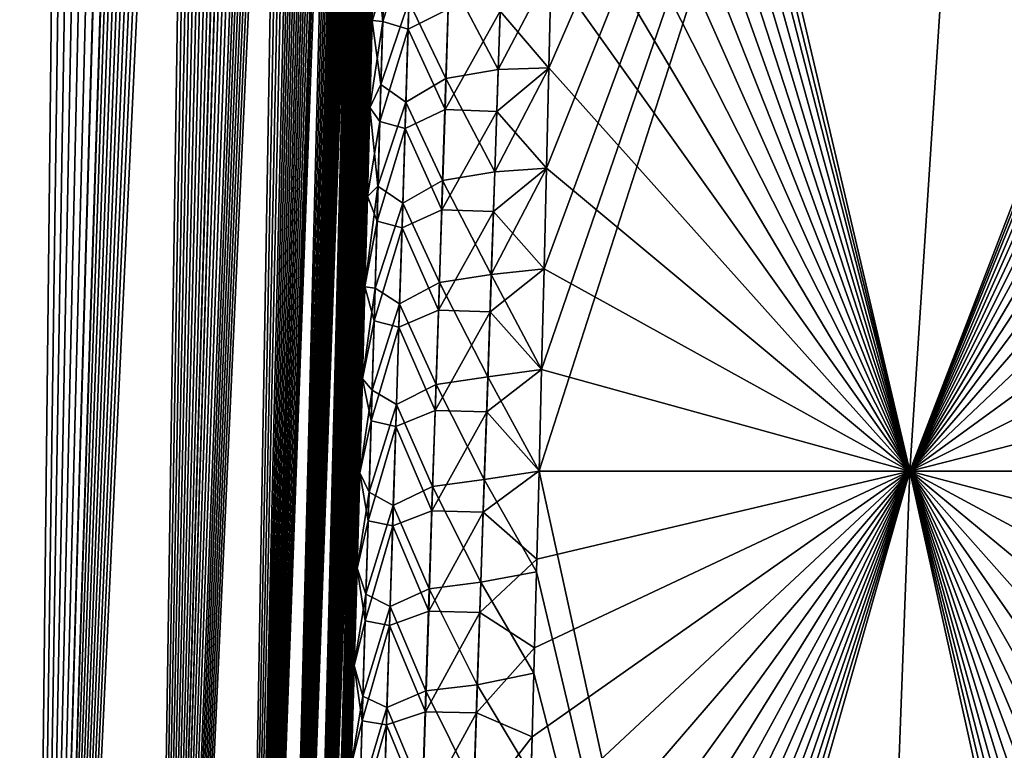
# Model space of a CAD drawing. Header units: metres. Extents: x -109 to 109, y -108 to 40.
# Tile 146 of 230: x 60.03 to 64.73, y -94.98 to -91.49. Entities that reach past the tile are written whole.
import ezdxf

# ---------------------------------------------------------------- set-up
doc = ezdxf.new("R2010")
doc.units = ezdxf.units.M
doc.layers.add('solid_K_24_42_17_000C74_XXXX', color=7, linetype='CONTINUOUS')

msp = doc.modelspace()

# ---------------------------------------------------------------- linework, layer by layer
at = {"layer": 'solid_K_24_42_17_000C74_XXXX'}
for points in [[(58.552349, -102.814323, -9.416268), (60.067219, -68.182434, -9.584431), (60.159668, -68.198059, -9.749405)], [(58.552349, -102.814323, -9.416268), (59.972939, -68.183395, -9.421414), (60.067219, -68.182434, -9.584431)], [(59.370968, -102.814362, 10.834067), (60.071815, -68.182907, 9.592518), (59.977303, -68.182953, 9.428843)], [(59.370968, -102.814362, 10.834067), (60.164543, -68.199303, 9.758244), (60.071815, -68.182907, 9.592518)], [(58.552349, -102.814323, -9.416268), (60.159668, -68.198059, -9.749405), (60.251144, -68.230705, -9.917995)], [(58.552349, -102.814323, -9.416268), (60.251144, -68.230705, -9.917995), (60.342232, -68.281586, -10.091574)], [(59.370968, -102.814362, 10.834067), (60.256203, -68.233002, 9.927474), (60.164543, -68.199303, 9.758244)], [(59.370968, -102.814362, 10.834067), (60.347668, -68.285316, 10.102127), (60.256203, -68.233002, 9.927474)], [(59.370846, -102.814377, -10.833833), (58.552349, -102.814323, -9.416268), (60.342232, -68.281586, -10.091574)], [(59.370846, -102.814377, -10.833833), (60.342232, -68.281586, -10.091574), (60.43362, -68.352768, -10.271947)], [(59.370968, -102.814362, 10.834067), (60.439571, -68.358177, 10.283924), (60.347668, -68.285316, 10.102127)], [(59.370846, -102.814377, -10.833833), (60.43362, -68.352768, -10.271947), (60.52602, -68.447075, -10.461211)], [(59.370968, -102.814362, 10.834067), (60.063206, -102.673813, 12.322021), (60.439571, -68.358177, 10.283924)], [(60.063206, -102.673813, 12.322021), (60.532379, -68.454361, 10.4745), (60.439571, -68.358177, 10.283924)], [(59.370846, -102.814377, -10.833833), (60.52602, -68.447075, -10.461211), (60.619923, -68.568077, -10.661335)], [(60.063206, -102.673813, 12.322021), (60.626514, -68.577591, 10.675697), (60.532379, -68.454361, 10.4745)], [(59.370846, -102.814377, -10.833833), (60.619923, -68.568077, -10.661335), (60.715496, -68.720192, -10.873936)], [(60.063206, -102.673813, 12.322021), (60.722336, -68.732353, 10.889529), (60.626514, -68.577591, 10.675697)], [(59.370846, -102.814377, -10.833833), (60.715496, -68.720192, -10.873936), (60.812881, -68.908989, -11.100912)], [(60.063206, -102.673813, 12.322021), (60.819626, -68.923363, 11.11704), (60.722336, -68.732353, 10.889529)], [(59.370846, -102.814377, -10.833833), (60.812881, -68.908989, -11.100912), (60.911579, -69.139877, -11.342996)], [(60.063206, -102.673813, 12.322021), (60.917809, -69.15596, 11.358719), (60.819626, -68.923363, 11.11704)], [(59.370846, -102.814377, -10.833833), (60.911579, -69.139877, -11.342996), (61.01049, -69.417603, -11.599579)], [(60.063206, -102.673813, 12.322021), (61.016094, -69.434822, 11.614571), (60.917809, -69.15596, 11.358719)], [(60.063168, -102.673828, -12.321931), (59.370846, -102.814377, -10.833833), (61.01049, -69.417603, -11.599579)], [(60.063168, -102.673828, -12.321931), (61.01049, -69.417603, -11.599579), (61.108562, -69.746445, -11.870049)], [(60.063206, -102.673813, 12.322021), (61.11356, -69.764816, 11.884315), (61.016094, -69.434822, 11.614571)], [(60.063168, -102.673828, -12.321931), (61.108562, -69.746445, -11.870049), (61.15699, -69.931534, -12.010394)], [(60.063206, -102.673813, 12.322021), (60.625034, -102.389511, 13.877009), (61.11356, -69.764816, 11.884315)], [(60.625034, -102.389511, 13.877009), (61.161701, -69.950478, 12.024308), (61.11356, -69.764816, 11.884315)], [(60.063168, -102.673828, -12.321931), (61.15699, -69.931534, -12.010394), (61.204868, -70.131424, -12.154116)], [(60.625034, -102.389511, 13.877009), (61.209286, -70.150772, 12.167647), (61.161701, -69.950478, 12.024308)], [(60.063168, -102.673828, -12.321931), (61.204868, -70.131424, -12.154116), (61.252106, -70.346443, -12.301223)], [(60.625034, -102.389511, 13.877009), (61.256233, -70.366104, 12.314347), (61.209286, -70.150772, 12.167647)], [(60.063168, -102.673828, -12.321931), (61.252106, -70.346443, -12.301223), (61.298561, -70.57798, -12.451684)], [(60.625034, -102.389511, 13.877009), (61.302391, -70.5979, 12.46435), (61.256233, -70.366104, 12.314347)], [(60.063168, -102.673828, -12.321931), (61.298561, -70.57798, -12.451684), (61.344177, -70.825798, -12.605518)], [(60.625034, -102.389511, 13.877009), (61.347698, -70.84594, 12.617682), (61.302391, -70.5979, 12.46435)], [(60.063168, -102.673828, -12.321931), (61.344177, -70.825798, -12.605518), (61.388775, -71.091774, -12.762641)], [(60.625034, -102.389511, 13.877009), (61.39201, -71.112053, 12.774317), (61.347698, -70.84594, 12.617682)], [(60.063168, -102.673828, -12.321931), (61.388775, -71.091774, -12.762641), (61.432301, -71.375572, -12.92307)], [(60.625034, -102.389511, 13.877009), (61.435265, -71.395927, 12.934278), (61.39201, -71.112053, 12.774317)], [(60.063168, -102.673828, -12.321931), (61.432301, -71.375572, -12.92307), (61.474602, -71.679001, -13.086765)], [(60.625034, -102.389511, 13.877009), (61.477303, -71.699364, 13.097501), (61.435265, -71.395927, 12.934278)], [(60.063168, -102.673828, -12.321931), (61.474602, -71.679001, -13.086765), (61.515587, -72.002335, -13.253727)], [(60.625034, -102.389511, 13.877009), (61.518032, -72.022636, 13.263982), (61.477303, -71.699364, 13.097501)], [(60.625038, -102.389511, -13.877025), (60.063168, -102.673828, -12.321931), (61.515587, -72.002335, -13.253727)], [(60.625038, -102.389511, -13.877025), (61.515587, -72.002335, -13.253727), (61.555141, -72.346611, -13.423926)], [(60.625034, -102.389511, 13.877009), (61.557343, -72.366783, 13.433693), (61.518032, -72.022636, 13.263982)], [(60.625034, -102.389511, 13.877009), (61.050121, -101.955246, 15.495239), (61.557343, -72.366783, 13.433693)], [(60.625038, -102.389511, -13.877025), (61.555141, -72.346611, -13.423926), (61.593124, -72.713303, -13.597329)], [(61.050121, -101.955246, 15.495239), (61.595089, -72.733284, 13.606592), (61.557343, -72.366783, 13.433693)], [(60.625038, -102.389511, -13.877025), (61.593124, -72.713303, -13.597329), (61.629459, -73.102402, -13.773929)], [(61.050121, -101.955246, 15.495239), (61.631199, -73.122139, 13.782681), (61.595089, -72.733284, 13.606592)], [(60.625038, -102.389511, -13.877025), (61.629459, -73.102402, -13.773929), (61.663963, -73.516418, -13.953616)], [(61.050121, -101.955246, 15.495239), (61.665485, -73.535843, 13.961864), (61.631199, -73.122139, 13.782681)], [(60.625038, -102.389511, -13.877025), (61.663963, -73.516418, -13.953616), (61.696583, -73.954849, -14.136418)], [(61.050121, -101.955246, 15.495239), (61.697906, -73.973892, 14.144168), (61.665485, -73.535843, 13.961864)], [(60.625038, -102.389511, -13.877025), (61.696583, -73.954849, -14.136418), (61.717175, -74.262131, -14.259933)], [(61.050121, -101.955246, 15.495239), (61.718376, -74.280899, 14.267354), (61.697906, -73.973892, 14.144168)], [(60.625038, -102.389511, -13.877025), (61.717175, -74.262131, -14.259933), (61.736809, -74.581848, -14.384746)], [(61.050121, -101.955246, 15.495239), (61.737888, -74.600311, 14.391843), (61.718376, -74.280899, 14.267354)], [(60.625038, -102.389511, -13.877025), (61.736809, -74.581848, -14.384746), (61.755482, -74.913429, -14.510886)], [(61.050121, -101.955246, 15.495239), (61.756451, -74.931557, 14.517666), (61.737888, -74.600311, 14.391843)], [(60.625038, -102.389511, -13.877025), (61.755482, -74.913429, -14.510886), (61.773121, -75.25808, -14.638268)], [(61.050121, -101.955246, 15.495239), (61.773983, -75.275841, 14.644732), (61.756451, -74.931557, 14.517666)], [(60.625038, -102.389511, -13.877025), (61.773121, -75.25808, -14.638268), (61.78965, -75.616852, -14.766814)], [(61.050121, -101.955246, 15.495239), (61.790413, -75.634239, 14.772964), (61.773983, -75.275841, 14.644732)], [(60.625038, -102.389511, -13.877025), (61.78965, -75.616852, -14.766814), (61.805103, -75.988815, -14.896604)], [(61.050121, -101.955246, 15.495239), (61.805771, -76.005798, 14.902443), (61.790413, -75.634239, 14.772964)], [(60.625038, -102.389511, -13.877025), (61.805103, -75.988815, -14.896604), (61.81942, -76.374786, -15.027553)], [(61.050121, -101.955246, 15.495239), (61.819996, -76.391335, 15.033083), (61.805771, -76.005798, 14.902443)], [(61.050129, -101.955231, -15.495274), (60.625038, -102.389511, -13.877025), (61.81942, -76.374786, -15.027553)], [(61.050121, -101.955246, 15.495239), (61.832996, -76.792313, 15.164742), (61.819996, -76.391335, 15.033083)], [(61.050129, -101.955231, -15.495274), (61.81942, -76.374786, -15.027553), (61.832504, -76.776215, -15.159517)], [(61.050121, -101.955246, 15.495239), (61.208847, -101.679115, 16.326649), (61.832996, -76.792313, 15.164742)], [(61.050129, -101.955231, -15.495274), (61.832504, -76.776215, -15.159517), (61.844349, -77.193031, -15.292517)], [(61.208847, -101.679115, 16.326649), (61.844765, -77.208664, 15.297441), (61.832996, -76.792313, 15.164742)], [(61.050129, -101.955231, -15.495274), (61.844349, -77.193031, -15.292517), (61.854961, -77.624847, -15.426579)], [(61.208847, -101.679115, 16.326649), (61.855301, -77.639984, 15.431206), (61.844765, -77.208664, 15.297441)], [(61.050129, -101.955231, -15.495274), (61.854961, -77.624847, -15.426579), (61.864231, -78.073326, -15.561494)], [(61.208847, -101.679115, 16.326649), (61.864506, -78.087952, 15.565828), (61.855301, -77.639984, 15.431206)], [(61.050129, -101.955231, -15.495274), (61.864231, -78.073326, -15.561494), (61.872089, -78.539665, -15.697119)], [(61.208847, -101.679115, 16.326649), (61.872307, -78.553757, 15.701166), (61.864506, -78.087952, 15.565828)], [(61.050129, -101.955231, -15.495274), (61.872089, -78.539665, -15.697119), (61.877106, -78.900215, -15.799428)], [(61.208847, -101.679115, 16.326649), (61.877277, -78.913895, 15.803265), (61.872307, -78.553757, 15.701166)], [(61.050129, -101.955231, -15.495274), (61.877106, -78.900215, -15.799428), (61.881329, -79.270599, -15.902151)], [(61.208847, -101.679115, 16.326649), (61.881462, -79.283852, 15.90578), (61.877277, -78.913895, 15.803265)], [(61.208851, -101.6791, -16.326679), (61.050129, -101.955231, -15.495274), (61.881329, -79.270599, -15.902151)], [(61.208847, -101.679115, 16.326649), (61.884808, -79.664459, 16.008581), (61.881462, -79.283852, 15.90578)], [(61.208851, -101.6791, -16.326679), (61.881329, -79.270599, -15.902151), (61.884708, -79.651634, -16.005157)], [(61.208851, -101.6791, -16.326679), (61.884708, -79.651634, -16.005157), (61.887203, -80.044159, -16.108318)], [(61.208847, -101.679115, 16.326649), (61.330082, -101.361794, 17.171984), (61.884808, -79.664459, 16.008581)], [(61.330082, -101.361794, 17.171984), (61.887268, -80.056541, 16.11154), (61.884808, -79.664459, 16.008581)], [(61.208851, -101.6791, -16.326679), (61.887203, -80.044159, -16.108318), (61.888851, -80.447456, -16.21176)], [(61.330082, -101.361794, 17.171984), (61.888885, -80.459389, 16.214785), (61.887268, -80.056541, 16.11154)], [(61.208851, -101.6791, -16.326679), (61.888851, -80.447456, -16.21176), (61.889664, -80.86129, -16.315506)], [(61.330082, -101.361794, 17.171984), (61.889675, -80.872765, 16.31834), (61.888885, -80.459389, 16.214785)], [(61.208851, -101.6791, -16.326679), (61.889664, -80.86129, -16.315506), (61.889587, -81.286659, -16.419374)], [(61.330082, -101.361794, 17.171984), (61.889572, -81.297661, 16.42202), (61.889675, -80.872765, 16.31834)], [(61.208851, -101.6791, -16.326679), (61.889587, -81.286659, -16.419374), (61.888565, -81.724556, -16.523176)], [(61.330082, -101.361794, 17.171984), (61.888531, -81.735085, 16.525639), (61.889572, -81.297661, 16.42202)], [(61.208851, -101.6791, -16.326679), (61.888565, -81.724556, -16.523176), (61.887043, -82.084412, -16.606073)], [(61.330082, -101.361794, 17.171984), (61.88652, -82.185608, 16.629091), (61.888531, -81.735085, 16.525639)], [(61.208851, -101.6791, -16.326679), (61.887043, -82.084412, -16.606073), (61.884956, -82.451782, -16.689047)], [(61.330082, -101.361794, 17.171984), (61.883629, -82.647858, 16.732662), (61.88652, -82.185608, 16.629091)], [(61.208851, -101.6791, -16.326679), (61.884956, -82.451782, -16.689047), (61.88229, -82.826828, -16.772051)], [(61.330082, -101.361794, 17.171984), (61.879814, -83.122559, 16.836176), (61.883629, -82.647858, 16.732662)], [(61.208851, -101.6791, -16.326679), (61.88229, -82.826828, -16.772051), (61.879017, -83.210144, -16.854942)], [(61.330082, -101.361794, 17.171984), (61.875015, -83.610886, 16.939362), (61.879814, -83.122559, 16.836176)], [(61.330086, -101.361786, -17.17201), (61.208851, -101.6791, -16.326679), (61.879017, -83.210144, -16.854942)], [(61.330086, -101.361786, -17.17201), (61.879017, -83.210144, -16.854942), (61.875107, -83.602341, -16.937588)], [(61.330082, -101.361794, 17.171984), (61.412476, -101.001648, 18.030436), (61.875015, -83.610886, 16.939362)], [(61.330086, -101.361786, -17.17201), (61.875107, -83.602341, -16.937588), (61.870529, -84.004021, -17.019846)], [(61.412476, -101.001648, 18.030436), (61.870434, -84.012154, 17.021494), (61.875015, -83.610886, 16.939362)], [(61.330086, -101.361786, -17.17201), (61.870529, -84.004021, -17.019846), (61.865292, -84.41526, -17.101702)], [(61.412476, -101.001648, 18.030436), (61.865189, -84.422981, 17.103226), (61.870434, -84.012154, 17.021494)], [(61.330086, -101.361786, -17.17201), (61.865292, -84.41526, -17.101702), (61.859463, -84.834854, -17.183445)], [(61.412476, -101.001648, 18.030436), (61.859356, -84.842163, 17.184851), (61.865189, -84.422981, 17.103226)], [(61.330086, -101.361786, -17.17201), (61.859463, -84.834854, -17.183445), (61.853016, -85.26339, -17.264923)], [(61.412476, -101.001648, 18.030436), (61.852909, -85.270287, 17.266212), (61.859356, -84.842163, 17.184851)], [(61.330086, -101.361786, -17.17201), (61.853016, -85.26339, -17.264923), (61.845917, -85.70163, -17.345942)], [(61.412476, -101.001648, 18.030436), (61.845806, -85.708115, 17.347118), (61.852909, -85.270287, 17.266212)], [(61.330086, -101.361786, -17.17201), (61.845917, -85.70163, -17.345942), (61.838135, -86.150345, -17.426306)], [(61.412476, -101.001648, 18.030436), (61.838024, -86.156403, 17.427374), (61.845806, -85.708115, 17.347118)], [(61.330086, -101.361786, -17.17201), (61.838135, -86.150345, -17.426306), (61.829639, -86.610283, -17.505823)], [(61.412476, -101.001648, 18.030436), (61.829533, -86.615921, 17.506784), (61.838024, -86.156403, 17.427374)], [(61.330086, -101.361786, -17.17201), (61.829639, -86.610283, -17.505823), (61.820473, -87.080963, -17.584667)], [(61.412476, -101.001648, 18.030436), (61.82037, -87.086159, 17.585527), (61.829533, -86.615921, 17.506784)], [(62.650455, -86.992928, 19.073296), (64.283157, -93.64727, 21.160137), (62.654343, -86.704208, 19.01965)], [(64.283157, -93.64727, 21.160137), (64.734825, -86.734787, 20.377907), (62.654343, -86.704208, 19.01965)], [(64.28315, -93.64727, -21.160133), (64.734818, -86.734787, -20.377903), (66.951393, -86.703819, -21.500477)], [(66.906693, -86.993797, -21.530798), (64.28315, -93.64727, -21.160133), (66.951393, -86.703819, -21.500477)], [(62.513893, -93.646828, -20.034706), (62.526165, -93.161934, -19.981537), (64.734818, -86.734787, -20.377903)], [(64.28315, -93.64727, -21.160133), (62.513893, -93.646828, -20.034706), (64.734818, -86.734787, -20.377903)], [(62.526165, -93.161934, -19.981537), (62.538013, -92.680634, -19.926199), (64.734818, -86.734787, -20.377903)], [(62.538013, -92.680634, -19.926199), (62.549511, -92.200333, -19.868425), (64.734818, -86.734787, -20.377903)], [(62.549511, -92.200333, -19.868425), (62.560665, -91.722023, -19.808367), (64.734818, -86.734787, -20.377903)], [(62.560665, -91.722023, -19.808367), (62.571468, -91.247025, -19.746237), (64.734818, -86.734787, -20.377903)], [(64.283157, -93.64727, 21.160137), (66.142464, -93.646919, 22.129673), (64.734825, -86.734787, 20.377907)], [(62.650455, -86.992928, 19.073296), (62.646343, -87.285583, 19.126635), (64.283157, -93.64727, 21.160137)], [(66.906693, -86.993797, -21.530798), (66.862358, -87.287766, -21.561163), (64.28315, -93.64727, -21.160133)], [(61.330086, -101.361786, -17.17201), (61.820473, -87.080963, -17.584667), (61.810696, -87.561409, -17.663109)], [(61.412476, -101.001648, 18.030436), (61.810596, -87.566154, 17.66387), (61.82037, -87.086159, 17.585527)], [(62.646343, -87.285583, 19.126635), (62.640247, -87.697716, 19.199974), (64.283157, -93.64727, 21.160137)], [(66.862358, -87.287766, -21.561163), (66.801865, -87.700203, -21.603142), (64.28315, -93.64727, -21.160133)], [(61.330086, -101.361786, -17.17201), (61.810696, -87.561409, -17.663109), (61.800266, -88.052467, -17.740854)], [(61.412476, -101.001648, 18.030436), (61.800175, -88.056755, 17.741518), (61.810596, -87.566154, 17.66387)], [(62.640247, -87.697716, 19.199974), (62.633652, -88.116814, 19.272415), (64.283157, -93.64727, 21.160137)], [(66.801865, -87.700203, -21.603142), (66.742393, -88.119606, -21.6451), (64.28315, -93.64727, -21.160133)], [(61.330086, -101.361786, -17.17201), (61.800266, -88.052467, -17.740854), (61.791054, -88.470398, -17.804895)], [(61.412476, -101.001648, 18.030436), (61.79097, -88.474304, 17.805485), (61.800175, -88.056755, 17.741518)], [(62.633652, -88.116814, 19.272415), (62.626514, -88.542511, 19.343784), (64.283157, -93.64727, 21.160137)], [(66.742393, -88.119606, -21.6451), (66.68412, -88.545616, -21.686987), (64.28315, -93.64727, -21.160133)], [(61.412479, -101.00164, -18.03046), (61.330086, -101.361786, -17.17201), (61.791054, -88.470398, -17.804895)], [(61.412476, -101.001648, 18.030436), (61.781273, -88.900307, 17.868591), (61.79097, -88.474304, 17.805485)], [(61.412479, -101.00164, -18.03046), (61.791054, -88.470398, -17.804895), (61.781353, -88.896767, -17.868076)], [(62.626514, -88.542511, 19.343784), (62.61879, -88.974449, 19.413906), (64.283157, -93.64727, 21.160137)], [(66.68412, -88.545616, -21.686987), (66.627235, -88.977837, -21.72876), (64.28315, -93.64727, -21.160133)], [(61.412476, -101.001648, 18.030436), (61.454559, -100.596848, 18.901022), (61.781273, -88.900307, 17.868591)], [(61.412479, -101.00164, -18.03046), (61.781353, -88.896767, -17.868076), (61.771145, -89.332077, -17.930222)], [(61.454559, -100.596848, 18.901022), (61.771069, -89.335266, 17.930672), (61.781273, -88.900307, 17.868591)], [(62.61879, -88.974449, 19.413906), (62.61042, -89.412285, 19.482611), (64.283157, -93.64727, 21.160137)], [(66.627235, -88.977837, -21.72876), (66.571907, -89.415886, -21.770374), (64.28315, -93.64727, -21.160133)], [(61.412479, -101.00164, -18.03046), (61.771145, -89.332077, -17.930222), (61.760445, -89.776268, -17.991339)], [(61.454559, -100.596848, 18.901022), (61.760372, -89.779121, 17.991728), (61.771069, -89.335266, 17.930672)], [(62.61042, -89.412285, 19.482611), (62.601429, -89.857567, 19.550104), (64.283157, -93.64727, 21.160137)], [(66.571907, -89.415886, -21.770374), (66.517944, -89.861359, -21.811916), (64.28315, -93.64727, -21.160133)], [(61.412479, -101.00164, -18.03046), (61.760445, -89.776268, -17.991339), (61.749329, -90.227837, -18.051897)], [(61.454559, -100.596848, 18.901022), (61.749264, -90.230392, 18.052233), (61.760372, -89.779121, 17.991728)], [(62.601429, -89.857567, 19.550104), (62.59193, -90.311378, 19.616543), (64.283157, -93.64727, 21.160137)], [(66.517944, -89.861359, -21.811916), (66.465157, -90.315361, -21.853373), (64.28315, -93.64727, -21.160133)], [(61.412479, -101.00164, -18.03046), (61.749329, -90.227837, -18.051897), (61.737778, -90.68737, -18.111734)], [(61.454559, -100.596848, 18.901022), (61.73772, -90.689651, 18.112019), (61.749264, -90.230392, 18.052233)], [(62.59193, -90.311378, 19.616543), (62.581902, -90.776024, 19.682163), (64.283157, -93.64727, 21.160137)], [(66.465157, -90.315361, -21.853373), (66.413406, -90.779633, -21.894827), (64.28315, -93.64727, -21.160133)], [(61.412479, -101.00164, -18.03046), (61.737778, -90.68737, -18.111734), (61.727512, -91.088188, -18.162268)], [(61.454559, -100.596848, 18.901022), (61.727459, -91.090233, 18.162514), (61.73772, -90.689651, 18.112019)], [(62.581902, -90.776024, 19.682163), (62.571465, -91.246651, 19.746178), (64.283157, -93.64727, 21.160137)], [(66.413406, -90.779633, -21.894827), (66.363243, -91.24984, -21.935829), (64.28315, -93.64727, -21.160133)], [(61.767986, -91.500633, -18.592505), (61.727512, -91.088188, -18.162268), (61.781425, -91.024643, -18.534796)], [(61.767986, -91.500633, -18.592505), (61.781425, -91.024643, -18.534796), (61.903446, -91.063644, -18.903727)], [(61.767986, -91.500633, -18.592505), (61.903446, -91.063644, -18.903727), (61.889084, -91.537323, -18.961119)], [(61.889084, -91.537323, -18.961119), (61.903446, -91.063644, -18.903727), (62.080799, -91.441521, -19.283575)], [(61.412479, -101.00164, -18.03046), (61.727512, -91.088188, -18.162268), (61.716896, -91.495926, -18.21195)], [(61.454559, -100.596848, 18.901022), (61.716846, -91.497742, 18.212158), (61.727459, -91.090233, 18.162514)], [(61.773056, -91.314949, 18.569431), (61.727459, -91.090233, 18.162514), (61.716846, -91.497742, 18.212158)], [(61.767986, -91.500633, -18.592505), (61.716896, -91.495926, -18.21195), (61.727512, -91.088188, -18.162268)], [(62.085403, -91.284698, 19.263918), (62.318996, -91.728706, 19.60902), (62.335548, -91.239632, 19.549795)], [(62.335548, -91.239632, 19.549795), (62.318996, -91.728706, 19.60902), (62.571465, -91.246651, 19.746178)], [(62.318996, -91.728706, 19.60902), (62.560658, -91.721893, 19.808344), (62.571465, -91.246651, 19.746178)], [(62.328876, -91.451019, -19.576155), (62.571468, -91.247025, -19.746237), (62.560665, -91.722023, -19.808367)], [(62.571465, -91.246651, 19.746178), (62.560658, -91.721893, 19.808344), (64.283157, -93.64727, 21.160137)], [(66.363243, -91.24984, -21.935829), (66.314873, -91.724617, -21.976227), (64.28315, -93.64727, -21.160133)], [(61.773056, -91.314949, 18.569431), (61.716846, -91.497742, 18.212158), (61.759224, -91.800888, 18.626898)], [(61.773056, -91.314949, 18.569431), (61.759224, -91.800888, 18.626898), (61.892769, -91.405006, 18.944551)], [(62.085403, -91.284698, 19.263918), (61.892769, -91.405006, 18.944551), (62.069683, -91.77153, 19.322124)], [(62.085403, -91.284698, 19.263918), (62.069683, -91.77153, 19.322124), (62.318996, -91.728706, 19.60902)], [(61.759224, -91.800888, 18.626898), (61.878094, -91.885834, 19.001133), (61.892769, -91.405006, 18.944551)], [(62.069683, -91.77153, 19.322124), (61.892769, -91.405006, 18.944551), (61.878094, -91.885834, 19.001133)], [(61.889084, -91.537323, -18.961119), (62.080799, -91.441521, -19.283575), (62.065331, -91.920181, -19.340084)], [(62.065331, -91.920181, -19.340084), (62.080799, -91.441521, -19.283575), (62.328876, -91.451019, -19.576155)], [(62.065331, -91.920181, -19.340084), (62.328876, -91.451019, -19.576155), (62.312695, -91.92907, -19.633062)], [(62.312695, -91.92907, -19.633062), (62.328876, -91.451019, -19.576155), (62.560665, -91.722023, -19.808367)], [(61.412479, -101.00164, -18.03046), (61.716896, -91.495926, -18.21195), (61.70591, -91.911095, -18.260632)], [(61.454559, -100.596848, 18.901022), (61.705872, -91.912643, 18.260805), (61.716846, -91.497742, 18.212158)], [(61.759224, -91.800888, 18.626898), (61.716846, -91.497742, 18.212158), (61.705872, -91.912643, 18.260805)], [(61.767986, -91.500633, -18.592505), (61.70591, -91.911095, -18.260632), (61.716896, -91.495926, -18.21195)], [(61.754368, -91.976898, -18.647985), (61.70591, -91.911095, -18.260632), (61.767986, -91.500633, -18.592505)], [(61.754368, -91.976898, -18.647985), (61.767986, -91.500633, -18.592505), (61.889084, -91.537323, -18.961119)], [(61.754368, -91.976898, -18.647985), (61.889084, -91.537323, -18.961119), (61.874592, -92.011253, -19.016296)], [(61.874592, -92.011253, -19.016296), (61.889084, -91.537323, -18.961119), (62.065331, -91.920181, -19.340084)], [(62.069683, -91.77153, 19.322124), (62.302391, -92.218025, 19.66585), (62.318996, -91.728706, 19.60902)], [(62.302391, -92.218025, 19.66585), (62.549503, -92.200401, 19.868427), (62.560658, -91.721893, 19.808344)], [(62.318996, -91.728706, 19.60902), (62.302391, -92.218025, 19.66585), (62.560658, -91.721893, 19.808344)], [(62.312695, -91.92907, -19.633062), (62.560665, -91.722023, -19.808367), (62.549511, -92.200333, -19.868425)], [(62.560658, -91.721893, 19.808344), (62.549503, -92.200401, 19.868427), (64.283157, -93.64727, 21.160137)], [(66.314873, -91.724617, -21.976227), (66.268478, -92.202599, -22.015881), (64.28315, -93.64727, -21.160133)], [(62.069683, -91.77153, 19.322124), (61.878094, -91.885834, 19.001133), (62.053883, -92.258621, 19.377983)], [(62.069683, -91.77153, 19.322124), (62.053883, -92.258621, 19.377983), (62.302391, -92.218025, 19.66585)], [(61.759224, -91.800888, 18.626898), (61.705872, -91.912643, 18.260805), (61.745216, -92.287117, 18.682056)], [(61.759224, -91.800888, 18.626898), (61.745216, -92.287117, 18.682056), (61.878094, -91.885834, 19.001133)], [(61.412479, -101.00164, -18.03046), (61.70591, -91.911095, -18.260632), (61.694546, -92.33419, -18.308167)], [(61.454559, -100.596848, 18.901022), (61.694515, -92.335449, 18.308304), (61.705872, -91.912643, 18.260805)], [(61.745216, -92.287117, 18.682056), (61.705872, -91.912643, 18.260805), (61.694515, -92.335449, 18.308304)], [(61.754368, -91.976898, -18.647985), (61.694546, -92.33419, -18.308167), (61.70591, -91.911095, -18.260632)], [(61.745216, -92.287117, 18.682056), (61.863293, -92.366928, 19.05545), (61.878094, -91.885834, 19.001133)], [(62.053883, -92.258621, 19.377983), (61.878094, -91.885834, 19.001133), (61.863293, -92.366928, 19.05545)], [(61.874592, -92.011253, -19.016296), (62.065331, -91.920181, -19.340084), (62.049782, -92.399078, -19.394331)], [(62.049782, -92.399078, -19.394331), (62.065331, -91.920181, -19.340084), (62.312695, -91.92907, -19.633062)], [(62.049782, -92.399078, -19.394331), (62.312695, -91.92907, -19.633062), (62.296471, -92.407349, -19.687691)], [(62.296471, -92.407349, -19.687691), (62.312695, -91.92907, -19.633062), (62.549511, -92.200333, -19.868425)], [(61.740589, -92.453438, -18.70126), (61.694546, -92.33419, -18.308167), (61.754368, -91.976898, -18.647985)], [(61.740589, -92.453438, -18.70126), (61.754368, -91.976898, -18.647985), (61.874592, -92.011253, -19.016296)], [(61.740589, -92.453438, -18.70126), (61.874592, -92.011253, -19.016296), (61.859985, -92.485443, -19.069279)], [(61.859985, -92.485443, -19.069279), (61.874592, -92.011253, -19.016296), (62.049782, -92.399078, -19.394331)], [(62.285755, -92.707581, 19.720304), (62.53801, -92.680809, 19.926218), (62.549503, -92.200401, 19.868427)], [(62.302391, -92.218025, 19.66585), (62.285755, -92.707581, 19.720304), (62.549503, -92.200401, 19.868427)], [(62.296471, -92.407349, -19.687691), (62.549511, -92.200333, -19.868425), (62.538013, -92.680634, -19.926199)], [(62.549503, -92.200401, 19.868427), (62.53801, -92.680809, 19.926218), (64.283157, -93.64727, 21.160137)], [(66.268478, -92.202599, -22.015881), (66.224243, -92.682411, -22.054678), (64.28315, -93.64727, -21.160133)], [(62.053883, -92.258621, 19.377983), (61.863293, -92.366928, 19.05545), (62.038013, -92.745949, 19.431519)], [(62.053883, -92.258621, 19.377983), (62.038013, -92.745949, 19.431519), (62.285755, -92.707581, 19.720304)], [(62.053883, -92.258621, 19.377983), (62.285755, -92.707581, 19.720304), (62.302391, -92.218025, 19.66585)], [(61.745216, -92.287117, 18.682056), (61.694515, -92.335449, 18.308304), (61.682766, -92.766624, 18.354506)], [(61.745216, -92.287117, 18.682056), (61.682766, -92.766624, 18.354506), (61.73106, -92.773613, 18.734928)], [(61.745216, -92.287117, 18.682056), (61.73106, -92.773613, 18.734928), (61.863293, -92.366928, 19.05545)], [(61.412479, -101.00164, -18.03046), (61.694546, -92.33419, -18.308167), (61.682793, -92.765701, -18.354408)], [(61.454559, -100.596848, 18.901022), (61.682766, -92.766624, 18.354506), (61.694515, -92.335449, 18.308304)], [(61.740589, -92.453438, -18.70126), (61.682793, -92.765701, -18.354408), (61.694546, -92.33419, -18.308167)], [(61.73106, -92.773613, 18.734928), (61.848396, -92.848274, 19.107523), (61.863293, -92.366928, 19.05545)], [(62.038013, -92.745949, 19.431519), (61.863293, -92.366928, 19.05545), (61.848396, -92.848274, 19.107523)], [(61.859985, -92.485443, -19.069279), (62.049782, -92.399078, -19.394331), (62.034176, -92.878212, -19.446337)], [(62.034176, -92.878212, -19.446337), (62.049782, -92.399078, -19.394331), (62.296471, -92.407349, -19.687691)], [(62.034176, -92.878212, -19.446337), (62.296471, -92.407349, -19.687691), (62.28022, -92.885849, -19.740057)], [(62.28022, -92.885849, -19.740057), (62.296471, -92.407349, -19.687691), (62.538013, -92.680634, -19.926199)], [(61.726673, -92.930229, -18.75234), (61.682793, -92.765701, -18.354408), (61.740589, -92.453438, -18.70126)], [(61.726673, -92.930229, -18.75234), (61.740589, -92.453438, -18.70126), (61.859985, -92.485443, -19.069279)], [(61.726673, -92.930229, -18.75234), (61.859985, -92.485443, -19.069279), (61.845284, -92.959862, -19.120085)], [(61.845284, -92.959862, -19.120085), (61.859985, -92.485443, -19.069279), (62.034176, -92.878212, -19.446337)], [(62.28022, -92.885849, -19.740057), (62.538013, -92.680634, -19.926199), (62.526165, -93.161934, -19.981537)], [(62.285755, -92.707581, 19.720304), (62.526165, -93.162094, 19.981556), (62.53801, -92.680809, 19.926218)], [(62.53801, -92.680809, 19.926218), (62.526165, -93.162094, 19.981556), (64.283157, -93.64727, 21.160137)], [(62.038013, -92.745949, 19.431519), (62.269104, -93.197357, 19.772402), (62.285755, -92.707581, 19.720304)], [(62.285755, -92.707581, 19.720304), (62.269104, -93.197357, 19.772402), (62.526165, -93.162094, 19.981556)], [(66.224243, -92.682411, -22.054678), (66.182304, -93.163002, -22.092543), (64.28315, -93.64727, -21.160133)], [(61.412479, -101.00164, -18.03046), (61.682793, -92.765701, -18.354408), (61.670654, -93.206139, -18.399794)], [(61.454559, -100.596848, 18.901022), (61.670639, -93.206635, 18.399851), (61.682766, -92.766624, 18.354506)], [(61.73106, -92.773613, 18.734928), (61.682766, -92.766624, 18.354506), (61.670639, -93.206635, 18.399851)], [(61.73106, -92.773613, 18.734928), (61.670639, -93.206635, 18.399851), (61.716766, -93.260361, 18.785528)], [(61.726673, -92.930229, -18.75234), (61.670654, -93.206139, -18.399794), (61.682793, -92.765701, -18.354408)], [(61.73106, -92.773613, 18.734928), (61.716766, -93.260361, 18.785528), (61.848396, -92.848274, 19.107523)], [(62.038013, -92.745949, 19.431519), (61.848396, -92.848274, 19.107523), (62.022095, -93.233513, 19.482744)], [(62.038013, -92.745949, 19.431519), (62.022095, -93.233513, 19.482744), (62.269104, -93.197357, 19.772402)], [(61.716766, -93.260361, 18.785528), (61.833408, -93.329849, 19.157364), (61.848396, -92.848274, 19.107523)], [(62.022095, -93.233513, 19.482744), (61.848396, -92.848274, 19.107523), (61.833408, -93.329849, 19.157364)], [(61.845284, -92.959862, -19.120085), (62.034176, -92.878212, -19.446337), (62.018524, -93.357567, -19.496117)], [(62.018524, -93.357567, -19.496117), (62.034176, -92.878212, -19.446337), (62.28022, -92.885849, -19.740057)], [(62.018524, -93.357567, -19.496117), (62.28022, -92.885849, -19.740057), (62.263962, -93.364555, -19.79018)], [(62.263962, -93.364555, -19.79018), (62.28022, -92.885849, -19.740057), (62.526165, -93.161934, -19.981537)], [(61.712627, -93.407265, -18.801245), (61.670654, -93.206139, -18.399794), (61.726673, -92.930229, -18.75234)], [(61.712627, -93.407265, -18.801245), (61.726673, -92.930229, -18.75234), (61.845284, -92.959862, -19.120085)], [(61.712627, -93.407265, -18.801245), (61.845284, -92.959862, -19.120085), (61.830502, -93.434517, -19.168726)], [(61.830502, -93.434517, -19.168726), (61.845284, -92.959862, -19.120085), (62.018524, -93.357567, -19.496117)], [(62.022095, -93.233513, 19.482744), (62.252449, -93.687355, 19.822159), (62.269104, -93.197357, 19.772402)], [(62.269104, -93.197357, 19.772402), (62.252449, -93.687355, 19.822159), (62.513901, -93.646851, 20.034712)], [(62.263962, -93.364555, -19.79018), (62.526165, -93.161934, -19.981537), (62.513893, -93.646828, -20.034706)], [(62.269104, -93.197357, 19.772402), (62.513901, -93.646851, 20.034712), (62.526165, -93.162094, 19.981556)], [(62.526165, -93.162094, 19.981556), (62.513901, -93.646851, 20.034712), (64.283157, -93.64727, 21.160137)], [(66.182304, -93.163002, -22.092543), (66.142464, -93.646919, -22.129673), (64.28315, -93.64727, -21.160133)], [(61.412479, -101.00164, -18.03046), (61.670654, -93.206139, -18.399794), (61.658154, -93.655212, -18.444597)], [(61.454559, -100.596848, 18.901022), (61.658154, -93.655182, 18.444611), (61.670639, -93.206635, 18.399851)], [(61.712627, -93.407265, -18.801245), (61.658154, -93.655212, -18.444597), (61.670654, -93.206139, -18.399794)], [(61.716766, -93.260361, 18.785528), (61.670639, -93.206635, 18.399851), (61.658154, -93.655182, 18.444611)], [(62.022095, -93.233513, 19.482744), (61.833408, -93.329849, 19.157364), (62.006138, -93.721306, 19.531675)], [(62.022095, -93.233513, 19.482744), (62.006138, -93.721306, 19.531675), (62.252449, -93.687355, 19.822159)], [(61.716766, -93.260361, 18.785528), (61.658154, -93.655182, 18.444611), (61.702354, -93.74736, 18.833868)], [(61.716766, -93.260361, 18.785528), (61.702354, -93.74736, 18.833868), (61.833408, -93.329849, 19.157364)], [(61.702354, -93.74736, 18.833868), (61.818352, -93.811653, 19.204987), (61.833408, -93.329849, 19.157364)], [(62.006138, -93.721306, 19.531675), (61.833408, -93.329849, 19.157364), (61.818352, -93.811653, 19.204987)], [(61.830502, -93.434517, -19.168726), (62.018524, -93.357567, -19.496117), (62.002842, -93.837128, -19.543682)], [(62.002842, -93.837128, -19.543682), (62.018524, -93.357567, -19.496117), (62.263962, -93.364555, -19.79018)], [(62.002842, -93.837128, -19.543682), (62.263962, -93.364555, -19.79018), (62.247704, -93.843468, -19.83807)], [(62.247704, -93.843468, -19.83807), (62.263962, -93.364555, -19.79018), (62.513893, -93.646828, -20.034706)], [(61.698475, -93.884529, -18.847984), (61.658154, -93.655212, -18.444597), (61.712627, -93.407265, -18.801245)], [(61.698475, -93.884529, -18.847984), (61.712627, -93.407265, -18.801245), (61.830502, -93.434517, -19.168726)], [(61.698475, -93.884529, -18.847984), (61.830502, -93.434517, -19.168726), (61.815655, -93.909386, -19.215218)], [(61.815655, -93.909386, -19.215218), (61.830502, -93.434517, -19.168726), (62.002842, -93.837128, -19.543682)], [(61.412479, -101.00164, -18.03046), (61.658154, -93.655212, -18.444597), (61.645309, -94.112259, -18.488537)], [(61.454559, -100.596848, 18.901022), (61.645329, -94.111656, 18.488503), (61.658154, -93.655182, 18.444611)], [(61.698475, -93.884529, -18.847984), (61.645309, -94.112259, -18.488537), (61.658154, -93.655212, -18.444597)], [(61.702354, -93.74736, 18.833868), (61.658154, -93.655182, 18.444611), (61.645329, -94.111656, 18.488503)], [(62.247704, -93.843468, -19.83807), (62.513893, -93.646828, -20.034706), (62.503014, -94.067497, -20.078764)], [(62.252449, -93.687355, 19.822159), (62.501446, -94.127831, 20.084934), (62.513901, -93.646851, 20.034712)], [(62.316959, -100.564568, -20.524872), (62.33057, -100.12252, -20.508293), (64.28315, -93.64727, -21.160133)], [(64.025734, -100.564568, -21.606056), (62.316959, -100.564568, -20.524872), (64.28315, -93.64727, -21.160133)], [(62.33057, -100.12252, -20.508293), (62.344021, -99.681572, -20.489769), (64.28315, -93.64727, -21.160133)], [(62.344021, -99.681572, -20.489769), (62.357304, -99.241707, -20.469307), (64.28315, -93.64727, -21.160133)], [(62.357304, -99.241707, -20.469307), (62.370422, -98.802948, -20.44692), (64.28315, -93.64727, -21.160133)], [(62.370422, -98.802948, -20.44692), (62.383366, -98.365288, -20.422619), (64.28315, -93.64727, -21.160133)], [(62.383366, -98.365288, -20.422619), (62.396141, -97.928741, -20.396414), (64.28315, -93.64727, -21.160133)], [(62.396141, -97.928741, -20.396414), (62.408737, -97.493301, -20.368317), (64.28315, -93.64727, -21.160133)], [(62.408737, -97.493301, -20.368317), (62.421162, -97.058983, -20.338339), (64.28315, -93.64727, -21.160133)], [(62.421162, -97.058983, -20.338339), (62.433311, -96.629234, -20.306755), (64.28315, -93.64727, -21.160133)], [(62.433311, -96.629234, -20.306755), (62.445328, -96.19986, -20.273298), (64.28315, -93.64727, -21.160133)], [(62.445328, -96.19986, -20.273298), (62.457214, -95.770905, -20.237974), (64.28315, -93.64727, -21.160133)], [(62.457214, -95.770905, -20.237974), (62.468948, -95.342766, -20.200819), (64.28315, -93.64727, -21.160133)], [(62.468948, -95.342766, -20.200819), (62.480511, -94.915878, -20.161871), (64.28315, -93.64727, -21.160133)], [(62.480511, -94.915878, -20.161871), (62.491875, -94.490654, -20.121168), (64.28315, -93.64727, -21.160133)], [(62.491875, -94.490654, -20.121168), (62.503014, -94.067497, -20.078764), (64.28315, -93.64727, -21.160133)], [(62.501446, -94.127831, 20.084934), (64.025734, -100.564568, 21.606056), (62.513901, -93.646851, 20.034712)], [(62.503014, -94.067497, -20.078764), (62.513893, -93.646828, -20.034706), (64.28315, -93.64727, -21.160133)], [(64.025734, -100.564568, 21.606056), (64.283157, -93.64727, 21.160137), (62.513901, -93.646851, 20.034712)], [(64.025734, -100.564568, -21.606056), (64.28315, -93.64727, -21.160133), (66.142464, -93.646919, -22.129673)], [(66.105179, -94.128143, -22.165586), (64.025734, -100.564568, -21.606056), (66.142464, -93.646919, -22.129673)], [(64.025734, -100.564568, 21.606056), (65.816513, -100.56456, 22.545332), (64.283157, -93.64727, 21.160137)], [(66.105179, -94.128151, 22.165586), (66.142464, -93.646919, 22.129673), (64.283157, -93.64727, 21.160137)], [(66.069946, -94.612442, 22.200695), (66.105179, -94.128151, 22.165586), (64.283157, -93.64727, 21.160137)], [(66.036812, -95.099243, 22.234922), (66.069946, -94.612442, 22.200695), (64.283157, -93.64727, 21.160137)], [(66.005806, -95.587975, 22.268209), (66.036812, -95.099243, 22.234922), (64.283157, -93.64727, 21.160137)], [(65.976959, -96.078072, 22.300493), (66.005806, -95.587975, 22.268209), (64.283157, -93.64727, 21.160137)], [(65.950294, -96.568962, 22.331726), (65.976959, -96.078072, 22.300493), (64.283157, -93.64727, 21.160137)], [(65.925835, -97.060432, 22.361889), (65.950294, -96.568962, 22.331726), (64.283157, -93.64727, 21.160137)], [(65.906105, -97.494484, 22.387621), (65.925835, -97.060432, 22.361889), (64.283157, -93.64727, 21.160137)], [(65.888092, -97.92968, 22.412567), (65.906105, -97.494484, 22.387621), (64.283157, -93.64727, 21.160137)], [(65.871803, -98.366005, 22.436722), (65.888092, -97.92968, 22.412567), (64.283157, -93.64727, 21.160137)], [(65.857246, -98.803467, 22.460075), (65.871803, -98.366005, 22.436722), (64.283157, -93.64727, 21.160137)], [(65.844429, -99.242065, 22.482622), (65.857246, -98.803467, 22.460075), (64.283157, -93.64727, 21.160137)], [(65.833366, -99.681778, 22.504353), (65.844429, -99.242065, 22.482622), (64.283157, -93.64727, 21.160137)], [(65.824051, -100.122612, 22.525259), (65.833366, -99.681778, 22.504353), (64.283157, -93.64727, 21.160137)], [(65.816513, -100.56456, 22.545332), (65.824051, -100.122612, 22.525259), (64.283157, -93.64727, 21.160137)], [(62.006138, -93.721306, 19.531675), (62.235806, -94.177559, 19.869585), (62.252449, -93.687355, 19.822159)], [(62.252449, -93.687355, 19.822159), (62.235806, -94.177559, 19.869585), (62.501446, -94.127831, 20.084934)], [(61.702354, -93.74736, 18.833868), (61.645329, -94.111656, 18.488503), (61.687832, -94.234589, 18.879961)], [(61.702354, -93.74736, 18.833868), (61.687832, -94.234589, 18.879961), (61.818352, -93.811653, 19.204987)], [(62.006138, -93.721306, 19.531675), (61.818352, -93.811653, 19.204987), (61.990162, -94.209305, 19.578325)], [(62.006138, -93.721306, 19.531675), (61.990162, -94.209305, 19.578325), (62.235806, -94.177559, 19.869585)], [(61.687832, -94.234589, 18.879961), (61.803238, -94.293671, 19.250402), (61.818352, -93.811653, 19.204987)], [(61.990162, -94.209305, 19.578325), (61.818352, -93.811653, 19.204987), (61.803238, -94.293671, 19.250402)], [(61.815655, -93.909386, -19.215218), (62.002842, -93.837128, -19.543682), (61.987144, -94.316902, -19.589046)], [(61.987144, -94.316902, -19.589046), (62.002842, -93.837128, -19.543682), (62.247704, -93.843468, -19.83807)], [(61.987144, -94.316902, -19.589046), (62.247704, -93.843468, -19.83807), (62.231464, -94.322578, -19.883739)], [(62.231464, -94.322578, -19.883739), (62.247704, -93.843468, -19.83807), (62.503014, -94.067497, -20.078764)], [(61.684219, -94.362022, -18.89257), (61.645309, -94.112259, -18.488537), (61.698475, -93.884529, -18.847984)], [(61.684219, -94.362022, -18.89257), (61.698475, -93.884529, -18.847984), (61.815655, -93.909386, -19.215218)], [(61.684219, -94.362022, -18.89257), (61.815655, -93.909386, -19.215218), (61.800755, -94.38446, -19.259567)], [(61.800755, -94.38446, -19.259567), (61.815655, -93.909386, -19.215218), (61.987144, -94.316902, -19.589046)], [(62.231464, -94.322578, -19.883739), (62.503014, -94.067497, -20.078764), (62.491875, -94.490654, -20.121168)], [(61.412479, -101.00164, -18.03046), (61.645309, -94.112259, -18.488537), (61.632141, -94.576645, -18.531328)], [(61.454559, -100.596848, 18.901022), (61.632175, -94.575462, 18.53125), (61.645329, -94.111656, 18.488503)], [(61.684219, -94.362022, -18.89257), (61.632141, -94.576645, -18.531328), (61.645309, -94.112259, -18.488537)], [(61.687832, -94.234589, 18.879961), (61.645329, -94.111656, 18.488503), (61.632175, -94.575462, 18.53125)], [(62.235806, -94.177559, 19.869585), (62.488663, -94.611938, 20.13298), (62.501446, -94.127831, 20.084934)], [(62.501446, -94.127831, 20.084934), (62.488663, -94.611938, 20.13298), (64.025734, -100.564568, 21.606056)], [(66.105179, -94.128143, -22.165586), (66.069946, -94.612442, -22.200695), (64.025734, -100.564568, -21.606056)], [(61.990162, -94.209305, 19.578325), (62.219189, -94.667953, 19.914696), (62.235806, -94.177559, 19.869585)], [(62.235806, -94.177559, 19.869585), (62.219189, -94.667953, 19.914696), (62.488663, -94.611938, 20.13298)], [(61.990162, -94.209305, 19.578325), (61.803238, -94.293671, 19.250402), (61.974174, -94.697502, 19.622707)], [(61.990162, -94.209305, 19.578325), (61.974174, -94.697502, 19.622707), (62.219189, -94.667953, 19.914696)], [(61.687832, -94.234589, 18.879961), (61.632175, -94.575462, 18.53125), (61.673218, -94.722046, 18.923819)], [(61.687832, -94.234589, 18.879961), (61.673218, -94.722046, 18.923819), (61.803238, -94.293671, 19.250402)], [(61.673218, -94.722046, 18.923819), (61.788078, -94.775894, 19.293625), (61.803238, -94.293671, 19.250402)], [(61.974174, -94.697502, 19.622707), (61.803238, -94.293671, 19.250402), (61.788078, -94.775894, 19.293625)], [(61.800755, -94.38446, -19.259567), (61.987144, -94.316902, -19.589046), (61.971439, -94.79686, -19.632221)], [(61.971439, -94.79686, -19.632221), (61.987144, -94.316902, -19.589046), (62.231464, -94.322578, -19.883739)], [(61.971439, -94.79686, -19.632221), (62.231464, -94.322578, -19.883739), (62.215252, -94.801865, -19.927204)], [(62.215252, -94.801865, -19.927204), (62.231464, -94.322578, -19.883739), (62.491875, -94.490654, -20.121168)], [(61.669884, -94.839714, -18.935015), (61.632141, -94.576645, -18.531328), (61.684219, -94.362022, -18.89257)], [(61.669884, -94.839714, -18.935015), (61.684219, -94.362022, -18.89257), (61.800755, -94.38446, -19.259567)], [(61.669884, -94.839714, -18.935015), (61.800755, -94.38446, -19.259567), (61.785812, -94.859726, -19.30179)], [(61.785812, -94.859726, -19.30179), (61.800755, -94.38446, -19.259567), (61.971439, -94.79686, -19.632221)], [(62.215252, -94.801865, -19.927204), (62.491875, -94.490654, -20.121168), (62.480511, -94.915878, -20.161871)], [(61.412479, -101.00164, -18.03046), (61.632141, -94.576645, -18.531328), (61.618671, -95.047722, -18.572689)], [(61.454559, -100.596848, 18.901022), (61.618721, -95.04599, 18.572571), (61.632175, -94.575462, 18.53125)], [(61.669884, -94.839714, -18.935015), (61.618671, -95.047722, -18.572689), (61.632141, -94.576645, -18.531328)], [(61.673218, -94.722046, 18.923819), (61.632175, -94.575462, 18.53125), (61.618721, -95.04599, 18.572571)], [(62.219189, -94.667953, 19.914696), (62.475594, -95.098564, 20.17878), (62.488663, -94.611938, 20.13298)], [(62.488663, -94.611938, 20.13298), (62.475594, -95.098564, 20.17878), (64.025734, -100.564568, 21.606056)], [(66.069946, -94.612442, -22.200695), (66.036812, -95.099243, -22.234922), (64.025734, -100.564568, -21.606056)], [(61.974174, -94.697502, 19.622707), (61.788078, -94.775894, 19.293625), (61.958195, -95.18589, 19.664833)], [(61.974174, -94.697502, 19.622707), (61.958195, -95.18589, 19.664833), (62.20261, -95.158531, 19.957506)], [(61.974174, -94.697502, 19.622707), (62.20261, -95.158531, 19.957506), (62.219189, -94.667953, 19.914696)], [(62.219189, -94.667953, 19.914696), (62.20261, -95.158531, 19.957506), (62.475594, -95.098564, 20.17878)], [(61.673218, -94.722046, 18.923819), (61.618721, -95.04599, 18.572571), (61.658524, -95.209702, 18.965456)], [(61.673218, -94.722046, 18.923819), (61.658524, -95.209702, 18.965456), (61.788078, -94.775894, 19.293625)], [(61.658524, -95.209702, 18.965456), (61.772884, -95.258308, 19.334665), (61.788078, -94.775894, 19.293625)], [(61.958195, -95.18589, 19.664833), (61.788078, -94.775894, 19.293625), (61.772884, -95.258308, 19.334665)], [(61.785812, -94.859726, -19.30179), (61.971439, -94.79686, -19.632221), (61.955742, -95.277008, -19.67322)], [(61.955742, -95.277008, -19.67322), (61.971439, -94.79686, -19.632221), (62.215252, -94.801865, -19.927204)], [(61.655472, -95.317612, -18.975327), (61.618671, -95.047722, -18.572689), (61.669884, -94.839714, -18.935015)], [(61.655472, -95.317612, -18.975327), (61.669884, -94.839714, -18.935015), (61.785812, -94.859726, -19.30179)], [(61.955742, -95.277008, -19.67322), (62.215252, -94.801865, -19.927204), (62.199081, -95.281334, -19.968473)], [(62.199081, -95.281334, -19.968473), (62.215252, -94.801865, -19.927204), (62.480511, -94.915878, -20.161871)], [(61.655472, -95.317612, -18.975327), (61.785812, -94.859726, -19.30179), (61.770844, -95.335182, -19.341894)], [(61.770844, -95.335182, -19.341894), (61.785812, -94.859726, -19.30179), (61.955742, -95.277008, -19.67322)], [(62.199081, -95.281334, -19.968473), (62.480511, -94.915878, -20.161871), (62.468948, -95.342766, -20.200819)]]:
    msp.add_3dface(points, dxfattribs=at)

doc.saveas('drawing.dxf')
